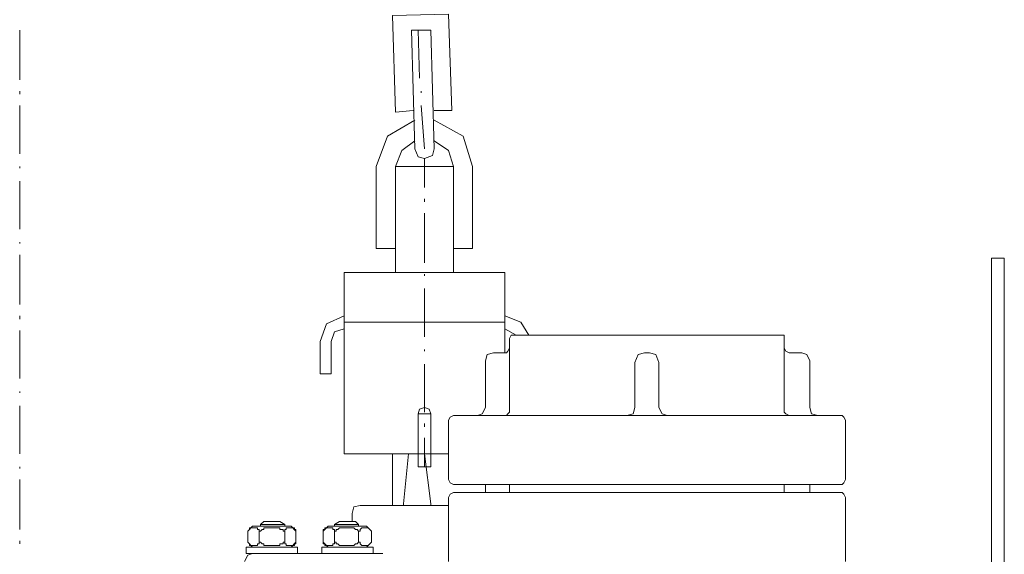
# Model space of a CAD drawing. Extents: x -23500 to 2637, y 21242 to 29547.
# Tile 44 of 121: x -10673 to -10369, y 26411 to 26576. Entities that reach past the tile are written whole.
import ezdxf

# ---------------------------------------------------------------- set-up
doc = ezdxf.new("R2010")
doc.units = 0
doc.header["$LTSCALE"] = 25
doc.layers.get('0').update_dxf_attribs({"linetype": 'CONTINUOUS', "lineweight": 13})

msp = doc.modelspace()

# ---------------------------------------------------------------- linework, layer by layer
at = {"color": 7, "lineweight": 9}
for points, knots in [([(-10551.33, 26548.1), (-10551.33, 26548.1), (-10556.792, 26547.596), (-10556.792, 26547.596), (-10556.792, 26547.596), (-10557.776, 26577.341), (-10557.776, 26577.341), (-10557.776, 26577.341), (-10540.431, 26577.833), (-10540.431, 26577.833), (-10540.431, 26577.833), (-10539.434, 26548.1), (-10539.434, 26548.1), (-10539.434, 26548.1), (-10544.896, 26548.1), (-10544.896, 26548.1)], [0, 0, 0, 0, 1, 1, 1, 2, 2, 2, 3, 3, 3, 4, 4, 4, 5, 5, 5, 5]), ([(-10550.838, 26545.123), (-10550.838, 26545.123), (-10559.264, 26540.166), (-10559.264, 26540.166), (-10559.264, 26540.166), (-10562.733, 26530.742), (-10562.733, 26530.742)], [0, 0, 0, 0, 1, 1, 1, 2, 2, 2, 2]), ([(-10533.001, 26530.742), (-10533.001, 26530.742), (-10535.965, 26540.166), (-10535.965, 26540.166), (-10535.965, 26540.166), (-10544.896, 26545.123), (-10544.896, 26545.123)], [0, 0, 0, 0, 1, 1, 1, 2, 2, 2, 2]), ([(-10550.838, 26538.677), (-10550.838, 26538.677), (-10554.811, 26535.7), (-10554.811, 26535.7), (-10554.811, 26535.7), (-10556.792, 26530.742), (-10556.792, 26530.742)], [0, 0, 0, 0, 1, 1, 1, 2, 2, 2, 2]), ([(-10550.838, 26536.205), (-10550.838, 26536.205), (-10549.854, 26533.719), (-10549.854, 26533.719), (-10549.854, 26533.719), (-10547.873, 26533.227), (-10547.873, 26533.227), (-10547.873, 26533.227), (-10545.388, 26534.211), (-10545.388, 26534.211), (-10545.388, 26534.211), (-10544.896, 26536.205), (-10544.896, 26536.205)], [0, 0, 0, 0, 1, 1, 1, 2, 2, 2, 3, 3, 3, 4, 4, 4, 4]), ([(-10538.942, 26530.742), (-10538.942, 26530.742), (-10540.431, 26535.7), (-10540.431, 26535.7), (-10540.431, 26535.7), (-10544.896, 26538.677), (-10544.896, 26538.677)], [0, 0, 0, 0, 1, 1, 1, 2, 2, 2, 2]), ([(-10556.792, 26530.742), (-10556.792, 26530.742), (-10538.945, 26530.742), (-10538.945, 26530.742), (-10538.945, 26530.742), (-10538.945, 26498.02), (-10538.945, 26498.02), (-10538.945, 26498.02), (-10556.792, 26498.02), (-10556.792, 26498.02), (-10556.792, 26498.02), (-10556.792, 26530.742), (-10556.792, 26530.742)], [0, 0, 0, 0, 1, 1, 1, 2, 2, 2, 3, 3, 3, 4, 4, 4, 4]), ([(-10550.346, 26442.011), (-10550.346, 26442.011), (-10572.648, 26442.011), (-10572.648, 26442.011), (-10572.648, 26442.011), (-10572.648, 26498.02), (-10572.648, 26498.02), (-10572.648, 26498.02), (-10523.086, 26498.02), (-10523.086, 26498.02), (-10523.086, 26498.02), (-10523.086, 26473.245), (-10523.086, 26473.245)], [0, 0, 0, 0, 1, 1, 1, 2, 2, 2, 3, 3, 3, 4, 4, 4, 4]), ([(-10572.648, 26484.649), (-10572.648, 26484.649), (-10578.098, 26482.176), (-10578.098, 26482.176), (-10578.098, 26482.176), (-10580.091, 26476.714), (-10580.091, 26476.714)], [0, 0, 0, 0, 1, 1, 1, 2, 2, 2, 2]), ([(-10515.643, 26478.695), (-10515.643, 26478.695), (-10518.116, 26482.668), (-10518.116, 26482.668), (-10518.116, 26482.668), (-10523.086, 26484.649), (-10523.086, 26484.649)], [0, 0, 0, 0, 1, 1, 1, 2, 2, 2, 2]), ([(-10572.648, 26480.688), (-10572.648, 26480.688), (-10575.625, 26479.691), (-10575.625, 26479.691), (-10575.625, 26479.691), (-10576.609, 26476.714), (-10576.609, 26476.714)], [0, 0, 0, 0, 1, 1, 1, 2, 2, 2, 2]), ([(-10520.109, 26478.695), (-10520.109, 26478.695), (-10521.093, 26478.695), (-10521.093, 26478.695), (-10521.093, 26478.695), (-10521.597, 26477.711), (-10521.597, 26477.711)], [0, 0, 0, 0, 1, 1, 1, 2, 2, 2, 2]), ([(-10436.827, 26477.711), (-10436.827, 26477.711), (-10436.827, 26478.695), (-10436.827, 26478.695), (-10436.827, 26478.695), (-10437.824, 26478.695), (-10437.824, 26478.695)], [0, 0, 0, 0, 1, 1, 1, 2, 2, 2, 2]), ([(-10526.542, 26473.245), (-10526.542, 26473.245), (-10528.535, 26472.753), (-10528.535, 26472.753), (-10528.535, 26472.753), (-10529.027, 26470.773), (-10529.027, 26470.773)], [0, 0, 0, 0, 1, 1, 1, 2, 2, 2, 2]), ([(-10522.581, 26473.245), (-10522.581, 26473.245), (-10522.089, 26473.737), (-10522.089, 26473.737), (-10522.089, 26473.737), (-10521.597, 26474.734), (-10521.597, 26474.734)], [0, 0, 0, 0, 1, 1, 1, 2, 2, 2, 2]), ([(-10479.944, 26473.245), (-10479.944, 26473.245), (-10481.937, 26472.753), (-10481.937, 26472.753), (-10481.937, 26472.753), (-10482.921, 26470.268), (-10482.921, 26470.268)], [0, 0, 0, 0, 1, 1, 1, 2, 2, 2, 2]), ([(-10475.491, 26470.268), (-10475.491, 26470.268), (-10476.487, 26472.753), (-10476.487, 26472.753), (-10476.487, 26472.753), (-10478.455, 26473.245), (-10478.455, 26473.245)], [0, 0, 0, 0, 1, 1, 1, 2, 2, 2, 2]), ([(-10436.827, 26474.734), (-10436.827, 26474.734), (-10436.335, 26473.737), (-10436.335, 26473.737), (-10436.335, 26473.737), (-10435.339, 26473.245), (-10435.339, 26473.245)], [0, 0, 0, 0, 1, 1, 1, 2, 2, 2, 2]), ([(-10428.893, 26470.773), (-10428.893, 26470.773), (-10429.889, 26472.753), (-10429.889, 26472.753), (-10429.889, 26472.753), (-10431.378, 26473.245), (-10431.378, 26473.245)], [0, 0, 0, 0, 1, 1, 1, 2, 2, 2, 2]), ([(-10545.88, 26454.412), (-10545.88, 26454.412), (-10546.385, 26455.9), (-10546.385, 26455.9), (-10546.385, 26455.9), (-10547.873, 26456.392), (-10547.873, 26456.392), (-10547.873, 26456.392), (-10549.349, 26455.9), (-10549.349, 26455.9), (-10549.349, 26455.9), (-10549.854, 26454.412), (-10549.854, 26454.412)], [0, 0, 0, 0, 1, 1, 1, 2, 2, 2, 3, 3, 3, 4, 4, 4, 4]), ([(-10531.512, 26453.907), (-10531.512, 26453.907), (-10530.024, 26454.412), (-10530.024, 26454.412), (-10530.024, 26454.412), (-10529.027, 26456.392), (-10529.027, 26456.392)], [0, 0, 0, 0, 1, 1, 1, 2, 2, 2, 2]), ([(-10522.581, 26453.907), (-10522.581, 26453.907), (-10522.089, 26454.412), (-10522.089, 26454.412), (-10522.089, 26454.412), (-10521.597, 26454.904), (-10521.597, 26454.904)], [0, 0, 0, 0, 1, 1, 1, 2, 2, 2, 2]), ([(-10485.406, 26453.907), (-10485.406, 26453.907), (-10483.425, 26454.412), (-10483.425, 26454.412), (-10483.425, 26454.412), (-10482.921, 26456.392), (-10482.921, 26456.392)], [0, 0, 0, 0, 1, 1, 1, 2, 2, 2, 2]), ([(-10475.491, 26456.392), (-10475.491, 26456.392), (-10474.507, 26454.412), (-10474.507, 26454.412), (-10474.507, 26454.412), (-10473.018, 26453.907), (-10473.018, 26453.907)], [0, 0, 0, 0, 1, 1, 1, 2, 2, 2, 2]), ([(-10436.827, 26454.904), (-10436.827, 26454.904), (-10436.335, 26454.412), (-10436.335, 26454.412), (-10436.335, 26454.412), (-10435.339, 26453.907), (-10435.339, 26453.907)], [0, 0, 0, 0, 1, 1, 1, 2, 2, 2, 2]), ([(-10428.893, 26456.392), (-10428.893, 26456.392), (-10428.401, 26454.412), (-10428.401, 26454.412), (-10428.401, 26454.412), (-10426.42, 26453.907), (-10426.42, 26453.907)], [0, 0, 0, 0, 1, 1, 1, 2, 2, 2, 2]), ([(-10538.942, 26453.907), (-10538.942, 26453.907), (-10539.939, 26453.415), (-10539.939, 26453.415), (-10539.939, 26453.415), (-10540.431, 26452.418), (-10540.431, 26452.418)], [0, 0, 0, 0, 1, 1, 1, 2, 2, 2, 2]), ([(-10417.981, 26452.418), (-10417.981, 26452.418), (-10418.486, 26453.415), (-10418.486, 26453.415), (-10418.486, 26453.415), (-10418.978, 26453.907), (-10418.978, 26453.907)], [0, 0, 0, 0, 1, 1, 1, 2, 2, 2, 2]), ([(-10540.431, 26434.09), (-10540.431, 26434.09), (-10539.939, 26433.093), (-10539.939, 26433.093), (-10539.939, 26433.093), (-10538.942, 26432.601), (-10538.942, 26432.601)], [0, 0, 0, 0, 1, 1, 1, 2, 2, 2, 2]), ([(-10418.978, 26432.601), (-10418.978, 26432.601), (-10418.486, 26433.093), (-10418.486, 26433.093), (-10418.486, 26433.093), (-10417.981, 26434.09), (-10417.981, 26434.09)], [0, 0, 0, 0, 1, 1, 1, 2, 2, 2, 2]), ([(-10538.942, 26430.116), (-10538.942, 26430.116), (-10539.939, 26429.624), (-10539.939, 26429.624), (-10539.939, 26429.624), (-10540.431, 26428.627), (-10540.431, 26428.627)], [0, 0, 0, 0, 1, 1, 1, 2, 2, 2, 2]), ([(-10417.981, 26428.627), (-10417.981, 26428.627), (-10418.486, 26429.624), (-10418.486, 26429.624), (-10418.486, 26429.624), (-10418.978, 26430.116), (-10418.978, 26430.116)], [0, 0, 0, 0, 1, 1, 1, 2, 2, 2, 2]), ([(-10567.691, 26426.155), (-10567.691, 26426.155), (-10569.671, 26425.65), (-10569.671, 26425.65), (-10569.671, 26425.65), (-10570.163, 26423.67), (-10570.163, 26423.67)], [0, 0, 0, 0, 1, 1, 1, 2, 2, 2, 2]), ([(-10598.925, 26418.22), (-10598.925, 26418.22), (-10598.925, 26418.712), (-10598.925, 26418.712), (-10598.925, 26418.712), (-10599.417, 26418.712), (-10599.417, 26418.712), (-10599.417, 26418.712), (-10599.417, 26419.217), (-10599.417, 26419.217), (-10600.249, 26419.217), (-10601.069, 26419.217), (-10601.902, 26419.217), (-10601.902, 26419.217), (-10601.902, 26418.712), (-10601.902, 26418.712), (-10601.902, 26418.712), (-10602.394, 26418.22), (-10602.394, 26418.22)], [0, 0, 0, 0, 1, 1, 1, 2, 2, 2, 3, 3, 3, 4, 4, 4, 5, 5, 5, 6, 6, 6, 6]), ([(-10590.99, 26418.22), (-10590.99, 26418.22), (-10591.482, 26418.22), (-10591.482, 26418.22), (-10591.482, 26418.22), (-10591.482, 26418.712), (-10591.482, 26418.712), (-10591.482, 26418.712), (-10592.479, 26418.712), (-10592.479, 26418.712), (-10592.479, 26418.712), (-10592.479, 26419.217), (-10592.479, 26419.217), (-10594.131, 26419.217), (-10595.784, 26419.217), (-10597.436, 26419.217), (-10597.436, 26419.217), (-10597.436, 26418.712), (-10597.436, 26418.712), (-10597.436, 26418.712), (-10597.928, 26418.712), (-10597.928, 26418.712), (-10597.928, 26418.712), (-10598.42, 26418.22), (-10598.42, 26418.22), (-10598.42, 26418.22), (-10598.925, 26418.22), (-10598.925, 26418.22)], [0, 0, 0, 0, 1, 1, 1, 2, 2, 2, 3, 3, 3, 4, 4, 4, 5, 5, 5, 6, 6, 6, 7, 7, 7, 8, 8, 8, 9, 9, 9, 9]), ([(-10587.521, 26418.22), (-10587.521, 26418.22), (-10587.521, 26418.712), (-10587.521, 26418.712), (-10587.521, 26418.712), (-10588.013, 26418.712), (-10588.013, 26418.712), (-10588.013, 26418.712), (-10588.013, 26419.217), (-10588.013, 26419.217), (-10588.846, 26419.217), (-10589.665, 26419.217), (-10590.498, 26419.217), (-10590.498, 26419.217), (-10590.498, 26418.712), (-10590.498, 26418.712), (-10590.498, 26418.712), (-10590.99, 26418.712), (-10590.99, 26418.712), (-10590.99, 26418.712), (-10590.99, 26418.22), (-10590.99, 26418.22)], [0, 0, 0, 0, 1, 1, 1, 2, 2, 2, 3, 3, 3, 4, 4, 4, 5, 5, 5, 6, 6, 6, 7, 7, 7, 7]), ([(-10575.625, 26418.22), (-10575.625, 26418.22), (-10575.625, 26418.712), (-10575.625, 26418.712), (-10575.625, 26418.712), (-10576.117, 26418.712), (-10576.117, 26418.712), (-10576.117, 26418.712), (-10576.117, 26419.217), (-10576.117, 26419.217), (-10576.95, 26419.217), (-10577.77, 26419.217), (-10578.602, 26419.217), (-10578.602, 26419.217), (-10578.602, 26418.712), (-10578.602, 26418.712), (-10578.602, 26418.712), (-10579.094, 26418.712), (-10579.094, 26418.712), (-10579.094, 26418.712), (-10579.094, 26418.22), (-10579.094, 26418.22)], [0, 0, 0, 0, 1, 1, 1, 2, 2, 2, 3, 3, 3, 4, 4, 4, 5, 5, 5, 6, 6, 6, 7, 7, 7, 7]), ([(-10568.183, 26418.22), (-10568.183, 26418.22), (-10568.687, 26418.712), (-10568.687, 26418.712), (-10568.687, 26418.712), (-10569.179, 26418.712), (-10569.179, 26418.712), (-10569.179, 26418.712), (-10569.671, 26419.217), (-10569.671, 26419.217), (-10569.671, 26419.217), (-10574.137, 26419.217), (-10574.137, 26419.217), (-10574.137, 26419.217), (-10574.629, 26418.712), (-10574.629, 26418.712), (-10574.629, 26418.712), (-10575.121, 26418.712), (-10575.121, 26418.712), (-10575.121, 26418.712), (-10575.121, 26418.22), (-10575.121, 26418.22), (-10575.121, 26418.22), (-10575.625, 26418.22), (-10575.625, 26418.22)], [0, 0, 0, 0, 1, 1, 1, 2, 2, 2, 3, 3, 3, 4, 4, 4, 5, 5, 5, 6, 6, 6, 7, 7, 7, 8, 8, 8, 8]), ([(-10564.222, 26418.22), (-10564.222, 26418.22), (-10564.714, 26418.712), (-10564.714, 26418.712), (-10564.714, 26418.712), (-10565.218, 26419.217), (-10565.218, 26419.217), (-10565.218, 26419.217), (-10567.199, 26419.217), (-10567.199, 26419.217), (-10567.199, 26419.217), (-10567.691, 26418.712), (-10567.691, 26418.712), (-10567.691, 26418.712), (-10567.691, 26418.22), (-10567.691, 26418.22), (-10567.691, 26418.22), (-10568.183, 26418.22), (-10568.183, 26418.22)], [0, 0, 0, 0, 1, 1, 1, 2, 2, 2, 3, 3, 3, 4, 4, 4, 5, 5, 5, 6, 6, 6, 6]), ([(-10602.394, 26414.751), (-10602.394, 26414.751), (-10601.902, 26414.247), (-10601.902, 26414.247), (-10601.902, 26414.247), (-10601.902, 26413.755), (-10601.902, 26413.755), (-10601.902, 26413.755), (-10601.397, 26413.755), (-10601.397, 26413.755), (-10601.397, 26413.755), (-10599.417, 26413.755), (-10599.417, 26413.755), (-10599.417, 26413.755), (-10599.417, 26414.247), (-10599.417, 26414.247), (-10599.417, 26414.247), (-10598.925, 26414.247), (-10598.925, 26414.247), (-10598.925, 26414.247), (-10598.925, 26414.751), (-10598.925, 26414.751)], [0, 0, 0, 0, 1, 1, 1, 2, 2, 2, 3, 3, 3, 4, 4, 4, 5, 5, 5, 6, 6, 6, 7, 7, 7, 7]), ([(-10598.925, 26414.751), (-10598.925, 26414.751), (-10598.42, 26414.751), (-10598.42, 26414.751), (-10598.42, 26414.751), (-10597.928, 26414.247), (-10597.928, 26414.247), (-10597.928, 26414.247), (-10597.436, 26414.247), (-10597.436, 26414.247), (-10597.436, 26414.247), (-10597.436, 26413.755), (-10597.436, 26413.755), (-10595.784, 26413.755), (-10594.131, 26413.755), (-10592.479, 26413.755), (-10592.479, 26413.755), (-10592.479, 26414.247), (-10592.479, 26414.247), (-10592.479, 26414.247), (-10591.482, 26414.247), (-10591.482, 26414.247), (-10591.482, 26414.247), (-10591.482, 26414.751), (-10591.482, 26414.751), (-10591.482, 26414.751), (-10590.99, 26414.751), (-10590.99, 26414.751)], [0, 0, 0, 0, 1, 1, 1, 2, 2, 2, 3, 3, 3, 4, 4, 4, 5, 5, 5, 6, 6, 6, 7, 7, 7, 8, 8, 8, 9, 9, 9, 9]), ([(-10590.99, 26414.751), (-10590.99, 26414.751), (-10590.99, 26414.247), (-10590.99, 26414.247), (-10590.99, 26414.247), (-10590.498, 26414.247), (-10590.498, 26414.247), (-10590.498, 26414.247), (-10590.498, 26413.755), (-10590.498, 26413.755), (-10589.665, 26413.755), (-10588.846, 26413.755), (-10588.013, 26413.755), (-10588.013, 26413.755), (-10588.013, 26414.247), (-10588.013, 26414.247), (-10588.013, 26414.247), (-10587.521, 26414.247), (-10587.521, 26414.247), (-10587.521, 26414.247), (-10587.521, 26414.751), (-10587.521, 26414.751)], [0, 0, 0, 0, 1, 1, 1, 2, 2, 2, 3, 3, 3, 4, 4, 4, 5, 5, 5, 6, 6, 6, 7, 7, 7, 7]), ([(-10579.094, 26414.751), (-10579.094, 26414.751), (-10579.094, 26414.247), (-10579.094, 26414.247), (-10579.094, 26414.247), (-10578.602, 26414.247), (-10578.602, 26414.247), (-10578.602, 26414.247), (-10578.602, 26413.755), (-10578.602, 26413.755), (-10577.77, 26413.755), (-10576.95, 26413.755), (-10576.117, 26413.755), (-10576.117, 26413.755), (-10576.117, 26414.247), (-10576.117, 26414.247), (-10576.117, 26414.247), (-10575.625, 26414.247), (-10575.625, 26414.247), (-10575.625, 26414.247), (-10575.625, 26414.751), (-10575.625, 26414.751)], [0, 0, 0, 0, 1, 1, 1, 2, 2, 2, 3, 3, 3, 4, 4, 4, 5, 5, 5, 6, 6, 6, 7, 7, 7, 7]), ([(-10575.625, 26414.751), (-10575.625, 26414.751), (-10575.121, 26414.751), (-10575.121, 26414.751), (-10575.121, 26414.751), (-10575.121, 26414.247), (-10575.121, 26414.247), (-10575.121, 26414.247), (-10574.629, 26414.247), (-10574.629, 26414.247), (-10574.629, 26414.247), (-10574.137, 26413.755), (-10574.137, 26413.755), (-10574.137, 26413.755), (-10572.648, 26413.755), (-10572.648, 26413.755), (-10571.816, 26413.755), (-10570.996, 26413.755), (-10570.163, 26413.755)], [0, 0, 0, 0, 1, 1, 1, 2, 2, 2, 3, 3, 3, 4, 4, 4, 5, 5, 5, 6, 6, 6, 6]), ([(-10570.163, 26413.755), (-10570.163, 26413.755), (-10569.671, 26413.755), (-10569.671, 26413.755), (-10569.671, 26413.755), (-10569.179, 26414.247), (-10569.179, 26414.247), (-10569.179, 26414.247), (-10568.687, 26414.247), (-10568.687, 26414.247), (-10568.687, 26414.247), (-10568.183, 26414.751), (-10568.183, 26414.751)], [0, 0, 0, 0, 1, 1, 1, 2, 2, 2, 3, 3, 3, 4, 4, 4, 4]), ([(-10568.183, 26414.751), (-10568.183, 26414.751), (-10567.691, 26414.751), (-10567.691, 26414.751), (-10567.691, 26414.751), (-10567.691, 26414.247), (-10567.691, 26414.247), (-10567.691, 26414.247), (-10567.199, 26413.755), (-10567.199, 26413.755), (-10567.199, 26413.755), (-10565.218, 26413.755), (-10565.218, 26413.755), (-10565.218, 26413.755), (-10564.714, 26414.247), (-10564.714, 26414.247), (-10564.714, 26414.247), (-10564.222, 26414.751), (-10564.222, 26414.751)], [0, 0, 0, 0, 1, 1, 1, 2, 2, 2, 3, 3, 3, 4, 4, 4, 5, 5, 5, 6, 6, 6, 6]), ([(-10600.905, 26411.282), (-10600.905, 26411.282), (-10602.394, 26410.79), (-10602.394, 26410.79), (-10602.394, 26410.79), (-10603.39, 26408.797), (-10603.39, 26408.797)], [0, 0, 0, 0, 1, 1, 1, 2, 2, 2, 2])]:
    msp.add_open_spline(points, degree=3, knots=knots, dxfattribs=at)
for points in [[(-10672.783, 26572.875), (-10672.783, 26572.875), (-10672.783, 26557.511), (-10672.783, 26557.511)], [(-10550.838, 26536.205), (-10550.838, 26536.205), (-10551.834, 26572.875), (-10551.834, 26572.875)], [(-10551.834, 26572.875), (-10551.834, 26572.875), (-10545.88, 26572.875), (-10545.88, 26572.875)], [(-10549.854, 26572.875), (-10549.854, 26572.875), (-10549.349, 26558.015), (-10549.349, 26558.015)], [(-10544.896, 26536.205), (-10544.896, 26536.205), (-10545.88, 26572.875), (-10545.88, 26572.875)], [(-10672.783, 26554.042), (-10672.783, 26554.042), (-10672.783, 26553.058), (-10672.783, 26553.058)], [(-10548.857, 26554.042), (-10548.857, 26554.042), (-10548.857, 26553.55), (-10548.857, 26553.55)], [(-10672.783, 26549.589), (-10672.783, 26549.589), (-10672.783, 26534.716), (-10672.783, 26534.716)], [(-10548.857, 26549.589), (-10548.857, 26549.589), (-10547.873, 26536.205), (-10547.873, 26536.205)], [(-10547.873, 26524.296), (-10547.873, 26524.296), (-10547.873, 26533.227), (-10547.873, 26533.227)], [(-10672.783, 26530.742), (-10672.783, 26530.742), (-10672.783, 26530.25), (-10672.783, 26530.25)], [(-10562.733, 26505.463), (-10562.733, 26505.463), (-10562.733, 26530.742), (-10562.733, 26530.742)], [(-10556.792, 26530.742), (-10556.792, 26530.742), (-10556.792, 26527.273), (-10556.792, 26527.273)], [(-10538.942, 26530.742), (-10538.942, 26530.742), (-10538.942, 26527.273), (-10538.942, 26527.273)], [(-10533.001, 26530.742), (-10533.001, 26530.742), (-10533.001, 26505.463), (-10533.001, 26505.463)], [(-10672.783, 26526.289), (-10672.783, 26526.289), (-10672.783, 26511.417), (-10672.783, 26511.417)], [(-10547.873, 26519.843), (-10547.873, 26519.843), (-10547.873, 26520.827), (-10547.873, 26520.827)], [(-10547.873, 26500.997), (-10547.873, 26500.997), (-10547.873, 26516.374), (-10547.873, 26516.374)], [(-10672.783, 26507.443), (-10672.783, 26507.443), (-10672.783, 26506.951), (-10672.783, 26506.951)], [(-10672.783, 26503.482), (-10672.783, 26503.482), (-10672.783, 26488.118), (-10672.783, 26488.118)], [(-10562.733, 26505.463), (-10562.733, 26505.463), (-10556.792, 26505.463), (-10556.792, 26505.463)], [(-10538.942, 26505.463), (-10538.942, 26505.463), (-10533.001, 26505.463), (-10533.001, 26505.463)], [(-10368.923, 26502.486), (-10368.923, 26502.486), (-10372.884, 26502.486), (-10372.884, 26502.486)], [(-10372.884, 26360.723), (-10372.884, 26360.723), (-10372.884, 26502.486), (-10372.884, 26502.486)], [(-10368.923, 26360.219), (-10368.923, 26360.219), (-10368.923, 26502.486), (-10368.923, 26502.486)], [(-10547.873, 26497.036), (-10547.873, 26497.036), (-10547.873, 26497.528), (-10547.873, 26497.528)], [(-10547.873, 26478.203), (-10547.873, 26478.203), (-10547.873, 26493.075), (-10547.873, 26493.075)], [(-10672.783, 26484.649), (-10672.783, 26484.649), (-10672.783, 26483.652), (-10672.783, 26483.652)], [(-10572.648, 26482.668), (-10572.648, 26482.668), (-10523.086, 26482.668), (-10523.086, 26482.668)], [(-10672.783, 26480.183), (-10672.783, 26480.183), (-10672.783, 26465.311), (-10672.783, 26465.311)], [(-10519.604, 26478.695), (-10519.604, 26478.695), (-10523.086, 26480.688), (-10523.086, 26480.688)], [(-10520.109, 26478.695), (-10520.109, 26478.695), (-10437.824, 26478.695), (-10437.824, 26478.695)], [(-10580.091, 26476.714), (-10580.091, 26476.714), (-10580.091, 26466.799), (-10580.091, 26466.799)], [(-10576.609, 26476.714), (-10576.609, 26476.714), (-10576.609, 26466.799), (-10576.609, 26466.799)], [(-10521.597, 26454.904), (-10521.597, 26454.904), (-10521.597, 26477.711), (-10521.597, 26477.711)], [(-10436.827, 26477.711), (-10436.827, 26477.711), (-10436.827, 26454.904), (-10436.827, 26454.904)], [(-10547.873, 26473.737), (-10547.873, 26473.737), (-10547.873, 26474.242), (-10547.873, 26474.242)], [(-10522.581, 26473.245), (-10522.581, 26473.245), (-10526.542, 26473.245), (-10526.542, 26473.245)], [(-10478.96, 26473.245), (-10478.96, 26473.245), (-10479.944, 26473.245), (-10479.944, 26473.245)], [(-10478.96, 26473.245), (-10478.96, 26473.245), (-10478.455, 26473.245), (-10478.455, 26473.245)], [(-10435.339, 26473.245), (-10435.339, 26473.245), (-10431.378, 26473.245), (-10431.378, 26473.245)], [(-10547.873, 26454.904), (-10547.873, 26454.904), (-10547.873, 26469.776), (-10547.873, 26469.776)], [(-10529.027, 26470.773), (-10529.027, 26470.773), (-10529.027, 26456.392), (-10529.027, 26456.392)], [(-10482.921, 26456.392), (-10482.921, 26456.392), (-10482.921, 26470.268), (-10482.921, 26470.268)], [(-10475.491, 26456.392), (-10475.491, 26456.392), (-10475.491, 26470.268), (-10475.491, 26470.268)], [(-10428.893, 26470.773), (-10428.893, 26470.773), (-10428.893, 26456.392), (-10428.893, 26456.392)], [(-10580.091, 26466.799), (-10580.091, 26466.799), (-10576.609, 26466.799), (-10576.609, 26466.799)], [(-10672.783, 26461.35), (-10672.783, 26461.35), (-10672.783, 26460.858), (-10672.783, 26460.858)], [(-10672.783, 26456.884), (-10672.783, 26456.884), (-10672.783, 26442.011), (-10672.783, 26442.011)], [(-10549.854, 26454.412), (-10549.854, 26454.412), (-10545.88, 26454.412), (-10545.88, 26454.412)], [(-10549.854, 26454.412), (-10549.854, 26454.412), (-10549.854, 26438.05), (-10549.854, 26438.05)], [(-10545.88, 26454.412), (-10545.88, 26454.412), (-10545.88, 26438.05), (-10545.88, 26438.05)], [(-10547.873, 26450.438), (-10547.873, 26450.438), (-10547.873, 26451.435), (-10547.873, 26451.435)], [(-10540.431, 26434.09), (-10540.431, 26434.09), (-10540.431, 26452.418), (-10540.431, 26452.418)], [(-10538.942, 26453.907), (-10538.942, 26453.907), (-10418.978, 26453.907), (-10418.978, 26453.907)], [(-10417.981, 26452.418), (-10417.981, 26452.418), (-10417.981, 26434.09), (-10417.981, 26434.09)], [(-10547.873, 26438.05), (-10547.873, 26438.05), (-10547.873, 26446.969), (-10547.873, 26446.969)], [(-10550.346, 26442.011), (-10550.346, 26442.011), (-10561.737, 26442.011), (-10561.737, 26442.011)], [(-10557.776, 26442.011), (-10557.776, 26442.011), (-10557.776, 26426.155), (-10557.776, 26426.155)], [(-10557.776, 26442.011), (-10557.776, 26442.011), (-10540.431, 26442.011), (-10540.431, 26442.011)], [(-10554.307, 26426.647), (-10554.307, 26426.647), (-10552.818, 26442.011), (-10552.818, 26442.011)], [(-10547.873, 26442.011), (-10547.873, 26442.011), (-10545.88, 26426.647), (-10545.88, 26426.647)], [(-10540.431, 26442.011), (-10540.431, 26442.011), (-10547.873, 26442.011), (-10547.873, 26442.011)], [(-10672.783, 26438.05), (-10672.783, 26438.05), (-10672.783, 26437.546), (-10672.783, 26437.546)], [(-10549.854, 26438.05), (-10549.854, 26438.05), (-10545.88, 26438.05), (-10545.88, 26438.05)], [(-10672.783, 26434.09), (-10672.783, 26434.09), (-10672.783, 26418.712), (-10672.783, 26418.712)], [(-10478.96, 26432.601), (-10478.96, 26432.601), (-10538.942, 26432.601), (-10538.942, 26432.601)], [(-10478.96, 26430.116), (-10478.96, 26430.116), (-10538.942, 26430.116), (-10538.942, 26430.116)], [(-10529.027, 26432.601), (-10529.027, 26432.601), (-10529.027, 26430.116), (-10529.027, 26430.116)], [(-10521.597, 26432.601), (-10521.597, 26432.601), (-10521.597, 26430.116), (-10521.597, 26430.116)], [(-10478.96, 26432.601), (-10478.96, 26432.601), (-10418.978, 26432.601), (-10418.978, 26432.601)], [(-10478.96, 26430.116), (-10478.96, 26430.116), (-10418.978, 26430.116), (-10418.978, 26430.116)], [(-10436.827, 26432.601), (-10436.827, 26432.601), (-10436.827, 26430.116), (-10436.827, 26430.116)], [(-10428.893, 26432.601), (-10428.893, 26432.601), (-10428.893, 26430.116), (-10428.893, 26430.116)], [(-10540.431, 26408.797), (-10540.431, 26408.797), (-10540.431, 26428.627), (-10540.431, 26428.627)], [(-10417.981, 26428.627), (-10417.981, 26428.627), (-10417.981, 26408.797), (-10417.981, 26408.797)], [(-10567.691, 26426.155), (-10567.691, 26426.155), (-10540.431, 26426.155), (-10540.431, 26426.155)], [(-10554.307, 26426.155), (-10554.307, 26426.155), (-10554.307, 26426.647), (-10554.307, 26426.647)], [(-10545.88, 26426.647), (-10545.88, 26426.647), (-10545.88, 26426.155), (-10545.88, 26426.155)], [(-10540.431, 26426.155), (-10540.431, 26426.155), (-10540.431, 26426.647), (-10540.431, 26426.647)], [(-10597.436, 26421.197), (-10597.436, 26421.197), (-10598.42, 26420.201), (-10598.42, 26420.201)], [(-10597.436, 26421.197), (-10597.436, 26421.197), (-10592.479, 26421.197), (-10592.479, 26421.197)], [(-10592.479, 26421.197), (-10592.479, 26421.197), (-10590.99, 26420.201), (-10590.99, 26420.201)], [(-10574.137, 26421.197), (-10574.137, 26421.197), (-10575.625, 26420.201), (-10575.625, 26420.201)], [(-10574.137, 26421.197), (-10574.137, 26421.197), (-10569.179, 26421.197), (-10569.179, 26421.197)], [(-10570.163, 26421.197), (-10570.163, 26421.197), (-10570.163, 26423.67), (-10570.163, 26423.67)], [(-10569.179, 26421.197), (-10569.179, 26421.197), (-10568.183, 26420.201), (-10568.183, 26420.201)], [(-10600.905, 26419.709), (-10600.905, 26419.709), (-10602.394, 26418.22), (-10602.394, 26418.22)], [(-10602.394, 26418.22), (-10602.394, 26418.22), (-10602.394, 26414.751), (-10602.394, 26414.751)], [(-10589.009, 26419.709), (-10589.009, 26419.709), (-10600.905, 26419.709), (-10600.905, 26419.709)], [(-10598.925, 26418.22), (-10598.925, 26418.22), (-10598.925, 26414.751), (-10598.925, 26414.751)], [(-10598.42, 26419.709), (-10598.42, 26419.709), (-10598.42, 26420.201), (-10598.42, 26420.201)], [(-10590.99, 26420.201), (-10590.99, 26420.201), (-10598.42, 26420.201), (-10598.42, 26420.201)], [(-10590.99, 26419.709), (-10590.99, 26419.709), (-10590.99, 26420.201), (-10590.99, 26420.201)], [(-10590.99, 26418.22), (-10590.99, 26418.22), (-10590.99, 26414.751), (-10590.99, 26414.751)], [(-10587.521, 26418.22), (-10587.521, 26418.22), (-10589.009, 26419.709), (-10589.009, 26419.709)], [(-10587.521, 26418.22), (-10587.521, 26418.22), (-10587.521, 26414.751), (-10587.521, 26414.751)], [(-10577.606, 26419.709), (-10577.606, 26419.709), (-10579.094, 26418.22), (-10579.094, 26418.22)], [(-10579.094, 26418.22), (-10579.094, 26418.22), (-10579.094, 26414.751), (-10579.094, 26414.751)], [(-10565.71, 26419.709), (-10565.71, 26419.709), (-10577.606, 26419.709), (-10577.606, 26419.709)], [(-10575.625, 26419.709), (-10575.625, 26419.709), (-10575.625, 26420.201), (-10575.625, 26420.201)], [(-10568.183, 26420.201), (-10568.183, 26420.201), (-10575.625, 26420.201), (-10575.625, 26420.201)], [(-10575.625, 26418.22), (-10575.625, 26418.22), (-10575.625, 26414.751), (-10575.625, 26414.751)], [(-10568.183, 26419.709), (-10568.183, 26419.709), (-10568.183, 26420.201), (-10568.183, 26420.201)], [(-10568.183, 26418.22), (-10568.183, 26418.22), (-10568.183, 26414.751), (-10568.183, 26414.751)], [(-10564.222, 26418.22), (-10564.222, 26418.22), (-10565.71, 26419.709), (-10565.71, 26419.709)], [(-10564.222, 26418.22), (-10564.222, 26418.22), (-10564.222, 26414.751), (-10564.222, 26414.751)], [(-10672.783, 26415.243), (-10672.783, 26415.243), (-10672.783, 26414.247), (-10672.783, 26414.247)], [(-10602.394, 26414.751), (-10602.394, 26414.751), (-10600.905, 26413.263), (-10600.905, 26413.263)], [(-10589.009, 26413.263), (-10589.009, 26413.263), (-10587.521, 26414.751), (-10587.521, 26414.751)], [(-10579.094, 26414.751), (-10579.094, 26414.751), (-10577.606, 26413.263), (-10577.606, 26413.263)], [(-10565.71, 26413.263), (-10565.71, 26413.263), (-10564.222, 26414.751), (-10564.222, 26414.751)], [(-10602.886, 26413.263), (-10602.886, 26413.263), (-10602.886, 26411.282), (-10602.886, 26411.282)], [(-10601.902, 26413.263), (-10601.902, 26413.263), (-10602.886, 26413.263), (-10602.886, 26413.263)], [(-10587.029, 26413.263), (-10587.029, 26413.263), (-10601.902, 26413.263), (-10601.902, 26413.263)], [(-10587.029, 26413.263), (-10587.029, 26413.263), (-10587.029, 26411.282), (-10587.029, 26411.282)], [(-10579.586, 26413.263), (-10579.586, 26413.263), (-10579.586, 26411.282), (-10579.586, 26411.282)], [(-10578.602, 26413.263), (-10578.602, 26413.263), (-10579.586, 26413.263), (-10579.586, 26413.263)], [(-10563.73, 26413.263), (-10563.73, 26413.263), (-10578.602, 26413.263), (-10578.602, 26413.263)], [(-10563.73, 26413.263), (-10563.73, 26413.263), (-10563.73, 26411.282), (-10563.73, 26411.282)], [(-10601.902, 26411.282), (-10601.902, 26411.282), (-10602.886, 26411.282), (-10602.886, 26411.282)], [(-10596.944, 26411.282), (-10596.944, 26411.282), (-10601.902, 26411.282), (-10601.902, 26411.282)], [(-10579.586, 26411.282), (-10579.586, 26411.282), (-10596.944, 26411.282), (-10596.944, 26411.282)], [(-10578.602, 26411.282), (-10578.602, 26411.282), (-10579.586, 26411.282), (-10579.586, 26411.282)], [(-10564.222, 26411.282), (-10564.222, 26411.282), (-10578.602, 26411.282), (-10578.602, 26411.282)], [(-10560.753, 26411.282), (-10560.753, 26411.282), (-10564.222, 26411.282), (-10564.222, 26411.282)]]:
    msp.add_open_spline(points, degree=3, dxfattribs=at)

doc.saveas('drawing.dxf')
